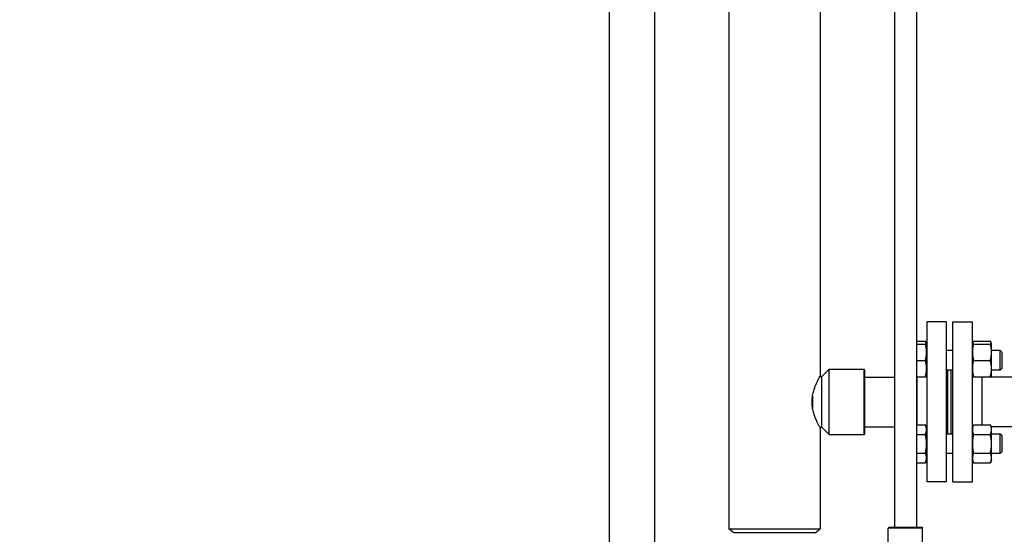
# Model space of a CAD drawing. Header units: inches. Extents: x 18 to 846, y -44 to 561.
# Tile 33 of 256: x 56 to 93, y 217 to 236. Entities that reach past the tile are written whole.
import ezdxf

# ---------------------------------------------------------------- set-up
doc = ezdxf.new("R2010")
doc.units = ezdxf.units.IN
doc.header["$LTSCALE"] = 24
doc.header["$MEASUREMENT"] = 0
doc.layers.add('Dimension (ANSI)', color=7, linetype='Continuous', lineweight=25)
doc.layers.add('Visible (ANSI)', color=7, linetype='Continuous', lineweight=30)
doc.styles.add('Note Text (ANSI)', font='tahoma.ttf')
doc.dimstyles.new('SB Fraction-16 (ANSI)', dxfattribs={"dimscale": 24, "dimtxt": 0.125, "dimasz": 0.098425, "dimexe": 0.125, "dimexo": 0.0625, "dimgap": 0.031496, "dimtad": 0, "dimtih": 1, "dimtoh": 1, "dimdec": 4, "dimrnd": 1e-08, "dimzin": 0, "dimdsep": 46, "dimlunit": 5, "dimtxsty": 'Note Text (ANSI)', "dimcen": 0.09, "dimdle": 0.393701, "dimclrd": 256, "dimclre": 256, "dimclrt": 256, "dimadec": 0, "dimazin": 3, "dimtfac": 0.96, "dimtofl": 0, "dimtmove": 0, "dimatfit": 3, "dimfxl": 1, "dimfrac": 2, "dimtolj": 1, "dimtzin": 12, "dimlwd": -1, "dimlwe": -1, "dimarcsym": 0})

# ---------------------------------------------------------------- blocks, each defined once
blk = doc.blocks.new('*D15')
at = {"layer": 'Defpoints', "color": 0, "transparency": 16777216}
for p in [(120.789, 378.582), (45.556, 94.87), (90.664, 94.87)]:
    blk.add_point(p, dxfattribs=at)
at = {"layer": 'Dimension (ANSI)', "transparency": 16777216}
for p, q in [((119.289, 378.582), (42.556, 378.582)), ((45.556, 376.219), (45.556, 240.375)), ((45.556, 97.232), (45.556, 235.076)), ((89.164, 94.87), (42.556, 94.87))]:
    blk.add_line(p, q, dxfattribs=at)
for points in [[(45.162, 376.219), (45.95, 376.219), (45.556, 378.582)], [(45.162, 97.232), (45.95, 97.232), (45.556, 94.87)]]:
    blk.add_solid(points, dxfattribs=at)
at = {"layer": 'Dimension (ANSI)', "transparency": 16777216, "insert": (36.416, 239.62), "char_height": 3, "attachment_point": 1, "style": 'Note Text (ANSI)'}
blk.add_mtext('\\A1;283 11/16', dxfattribs=at)

msp = doc.modelspace()

# ---------------------------------------------------------------- linework, layer by layer
at = {"layer": 'Visible (ANSI)'}
for p, q in [((78.16374, 256.8315), (78.16374, 108.966)), ((79.91374, 191.394), (79.91374, 255.0815)), ((82.73448, 247.079), (82.73448, 216.7944)), ((89.06448, 246.0875), (89.06448, 216.84941)), ((89.90448, 246.0875), (89.90448, 216.84941)), ((86.23448, 242.59713), (86.23448, 222.644)), ((90.29948, 224.704), (90.29948, 218.584)), ((91.04948, 224.704), (90.29948, 224.704)), ((91.04948, 224.704), (91.04948, 218.584)), ((91.29448, 218.59284), (91.29448, 224.71284)), ((91.29448, 224.71284), (92.04448, 224.71284)), ((92.04448, 218.59284), (92.04448, 224.71284)), ((89.90448, 223.96552), (90.24939, 223.96552)), ((90.29448, 223.86883), (90.24939, 223.96552)), ((92.04448, 223.86883), (92.08957, 223.96552)), ((92.08957, 223.96552), (92.73339, 223.96552)), ((92.77848, 223.86883), (92.73339, 223.96552)), ((89.90448, 223.85999), (90.24939, 223.85999)), ((90.29448, 223.85999), (90.29448, 223.86883)), ((90.29448, 223.54749), (90.29448, 223.85999)), ((90.29948, 223.60999), (90.29448, 223.60999)), ((90.29448, 222.92249), (90.29448, 223.54749)), ((91.29448, 223.60999), (91.04948, 223.60999)), ((92.08957, 223.85999), (92.73339, 223.85999)), ((92.77848, 223.85999), (92.77848, 223.86883)), ((92.77848, 223.54749), (92.77848, 223.85999)), ((93.10698, 223.60999), (92.77848, 223.60999)), ((92.77848, 222.92249), (92.77848, 223.54749)), ((93.10698, 222.85999), (93.10698, 223.60999)), ((93.16948, 223.54749), (93.10698, 223.60999)), ((93.16948, 223.54749), (93.16948, 222.92249)), ((89.90448, 223.23499), (90.24939, 223.23499)), ((92.08957, 223.23499), (92.73339, 223.23499)), ((86.29698, 222.61275), (86.57823, 222.894)), ((86.57823, 220.394), (86.57823, 222.894)), ((86.57823, 222.894), (87.90636, 222.894)), ((87.90636, 220.394), (87.90636, 222.894)), ((87.92198, 222.87838), (87.90636, 222.894)), ((87.92198, 222.87838), (87.92198, 220.40963)), ((90.29448, 222.60999), (90.29448, 222.92249)), ((90.29948, 222.85999), (90.29448, 222.85999)), ((91.29448, 222.85999), (91.04948, 222.85999)), ((91.10948, 220.41917), (91.10948, 222.85999)), ((91.22948, 220.41917), (91.22948, 222.85999)), ((91.23448, 220.41917), (91.23448, 222.85999)), ((92.77848, 222.60999), (92.77848, 222.92249)), ((93.10698, 222.85999), (92.77848, 222.85999)), ((93.16948, 222.92249), (93.10698, 222.85999)), ((86.21681, 222.61275), (86.29698, 222.61275)), ((86.29698, 220.67525), (86.29698, 222.61275)), ((87.92198, 222.594), (89.06448, 222.594)), ((89.90448, 222.60999), (90.24939, 222.60999)), ((89.90448, 222.594), (89.91948, 222.594)), ((89.91948, 222.60999), (89.91948, 220.76586)), ((92.08957, 222.60999), (92.73339, 222.60999)), ((92.42448, 220.76586), (92.42448, 222.60999)), ((92.42448, 222.60284), (110.06448, 222.60284)), ((92.77436, 222.60999), (92.77102, 222.60284)), ((85.92198, 221.5815), (85.92198, 221.7065)), ((85.93761, 221.86552), (85.93761, 221.42248)), ((86.21681, 220.67525), (86.29698, 220.67525)), ((86.23448, 220.644), (86.23448, 216.7944)), ((86.29698, 220.67525), (86.57823, 220.394)), ((87.92198, 220.694), (89.06448, 220.694)), ((89.90448, 220.76586), (90.24939, 220.76586)), ((90.29448, 220.66917), (90.24939, 220.76586)), ((90.29448, 220.58544), (90.29448, 220.66917)), ((90.29448, 220.04417), (90.29448, 220.58544)), ((92.04448, 220.66917), (92.08957, 220.76586)), ((92.08957, 220.76586), (92.73339, 220.76586)), ((92.77848, 220.66917), (92.73339, 220.76586)), ((92.76278, 220.70284), (94.82257, 220.70284)), ((92.77848, 220.58544), (92.77848, 220.66917)), ((92.77848, 220.04417), (92.77848, 220.58544)), ((86.57823, 220.394), (87.90636, 220.394)), ((87.92198, 220.40963), (87.90636, 220.394)), ((89.90448, 220.40502), (90.24939, 220.40502)), ((90.29948, 220.41917), (90.29448, 220.41917)), ((91.29448, 220.41917), (91.04948, 220.41917)), ((92.08957, 220.40502), (92.73339, 220.40502)), ((93.10698, 220.41917), (92.77848, 220.41917)), ((93.10698, 219.66917), (93.10698, 220.41917)), ((93.16948, 220.35667), (93.10698, 220.41917)), ((93.16948, 220.35667), (93.16948, 219.73167)), ((90.29448, 219.50291), (90.29448, 220.04417)), ((92.77848, 219.50291), (92.77848, 220.04417)), ((89.90448, 219.68333), (90.24939, 219.68333)), ((90.29448, 219.41917), (90.24939, 219.32249)), ((90.29948, 219.66917), (90.29448, 219.66917)), ((90.29448, 219.41917), (90.29448, 219.50291)), ((91.29448, 219.66917), (91.04948, 219.66917)), ((92.04448, 219.41917), (92.08957, 219.32249)), ((92.08957, 219.68333), (92.73339, 219.68333)), ((92.77848, 219.41917), (92.73339, 219.32249)), ((93.10698, 219.66917), (92.77848, 219.66917)), ((92.77848, 219.41917), (92.77848, 219.50291)), ((93.16948, 219.73167), (93.10698, 219.66917)), ((89.90448, 219.32249), (90.24939, 219.32249)), ((92.08957, 219.32249), (92.73339, 219.32249)), ((91.04948, 218.584), (90.29948, 218.584)), ((91.29448, 218.59284), (92.04448, 218.59284)), ((82.73448, 216.7944), (86.23448, 216.7944)), ((82.93048, 216.644), (82.73448, 216.7944)), ((86.03848, 216.644), (86.23448, 216.7944)), ((88.85948, 216.84941), (88.82823, 216.81816)), ((90.14073, 216.81816), (88.82823, 216.81816)), ((88.82823, 216.14391), (88.82823, 216.81816)), ((88.85948, 216.84941), (90.10948, 216.84941)), ((90.10948, 216.84941), (90.14073, 216.81816)), ((90.14073, 216.14391), (90.14073, 216.81816)), ((86.03848, 216.644), (82.93048, 216.644))]:
    msp.add_line(p, q, dxfattribs=at)
for points, weights in [([(90.28623, 223.85999), (90.27542, 223.9097), (90.24939, 223.96552)], [1.01862454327, 1.02156523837, 1]), ([(92.08957, 223.96552), (92.06354, 223.9097), (92.05273, 223.85999)], [1, 1.02156523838, 1.01862454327]), ([(92.77023, 223.85999), (92.75942, 223.9097), (92.73339, 223.96552)], [1.01862454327, 1.02156523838, 1]), ([(90.24939, 223.85999), (90.29448, 223.85999), (90.29448, 223.85999)], [1, 1.0379548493, 1]), ([(90.29448, 223.54749), (90.29448, 223.69252), (90.24939, 223.85999)], [1, 1.0379548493, 1]), ([(90.24939, 223.23499), (90.29448, 223.40246), (90.29448, 223.54749)], [1, 1.0379548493, 1]), ([(92.04448, 223.85999), (92.04448, 223.85999), (92.08957, 223.85999)], [1, 1.0379548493, 1]), ([(92.08957, 223.85999), (92.04448, 223.69252), (92.04448, 223.54749)], [1, 1.0379548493, 1]), ([(92.04448, 223.54749), (92.04448, 223.40246), (92.08957, 223.23499)], [1, 1.0379548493, 1]), ([(92.73339, 223.85999), (92.77848, 223.85999), (92.77848, 223.85999)], [1, 1.0379548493, 1]), ([(92.77848, 223.54749), (92.77848, 223.69252), (92.73339, 223.85999)], [1, 1.0379548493, 1]), ([(92.73339, 223.23499), (92.77848, 223.40246), (92.77848, 223.54749)], [1, 1.0379548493, 1]), ([(90.29448, 222.92249), (90.29448, 223.06752), (90.24939, 223.23499)], [1, 1.0379548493, 1]), ([(92.08957, 223.23499), (92.04448, 223.06752), (92.04448, 222.92249)], [1, 1.0379548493, 1]), ([(92.77848, 222.92249), (92.77848, 223.06752), (92.73339, 223.23499)], [1, 1.0379548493, 1]), ([(90.24939, 222.60999), (90.29448, 222.77746), (90.29448, 222.92249)], [1, 1.0379548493, 1]), ([(92.04448, 222.92249), (92.04448, 222.77746), (92.08957, 222.60999)], [1, 1.0379548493, 1]), ([(92.73339, 222.60999), (92.77848, 222.77746), (92.77848, 222.92249)], [1, 1.0379548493, 1]), ([(90.29448, 222.60999), (90.29448, 222.60999), (90.24939, 222.60999)], [1, 1.0379548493, 1]), ([(92.08957, 222.60999), (92.04448, 222.60999), (92.04448, 222.60999)], [1, 1.0379548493, 1]), ([(92.77848, 222.60999), (92.77848, 222.60999), (92.73339, 222.60999)], [1, 1.0379548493, 1]), ([(92.764, 222.60284), (92.76502, 222.60643), (92.76596, 222.60999)], [1.01858442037, 1.01880324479, 1.01890022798]), ([(90.29448, 220.58544), (90.29448, 220.66917), (90.24939, 220.76586)], [1, 1.0379548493, 1]), ([(90.24939, 220.40502), (90.29448, 220.50171), (90.29448, 220.58544)], [1, 1.0379548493, 1]), ([(92.08957, 220.76586), (92.04448, 220.66917), (92.04448, 220.58544)], [1, 1.0379548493, 1]), ([(92.04448, 220.58544), (92.04448, 220.50171), (92.08957, 220.40502)], [1, 1.0379548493, 1]), ([(92.77848, 220.58544), (92.77848, 220.66917), (92.73339, 220.76586)], [1, 1.0379548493, 1]), ([(92.73339, 220.40502), (92.77848, 220.50171), (92.77848, 220.58544)], [1, 1.0379548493, 1]), ([(90.29448, 220.04417), (90.29448, 220.21164), (90.24939, 220.40502)], [1, 1.0379548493, 1]), ([(92.08957, 220.40502), (92.04448, 220.21164), (92.04448, 220.04417)], [1, 1.0379548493, 1]), ([(92.77848, 220.04417), (92.77848, 220.21164), (92.73339, 220.40502)], [1, 1.0379548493, 1]), ([(90.24939, 219.68333), (90.29448, 219.87671), (90.29448, 220.04417)], [1, 1.0379548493, 1]), ([(92.04448, 220.04417), (92.04448, 219.87671), (92.08957, 219.68333)], [1, 1.0379548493, 1]), ([(92.73339, 219.68333), (92.77848, 219.87671), (92.77848, 220.04417)], [1, 1.0379548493, 1]), ([(90.29448, 219.50291), (90.29448, 219.58664), (90.24939, 219.68333)], [1, 1.0379548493, 1]), ([(90.24939, 219.32249), (90.29448, 219.41917), (90.29448, 219.50291)], [1, 1.0379548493, 1]), ([(92.08957, 219.68333), (92.04448, 219.58664), (92.04448, 219.50291)], [1, 1.0379548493, 1]), ([(92.04448, 219.50291), (92.04448, 219.41917), (92.08957, 219.32249)], [1, 1.0379548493, 1]), ([(92.77848, 219.50291), (92.77848, 219.58664), (92.73339, 219.68333)], [1, 1.0379548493, 1]), ([(92.73339, 219.32249), (92.77848, 219.41917), (92.77848, 219.50291)], [1, 1.0379548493, 1])]:
    msp.add_rational_spline(points, weights, degree=2, dxfattribs=at)
for points, knots in [([(85.92062, 221.644), (85.92062, 221.70871), (85.92513, 221.77492), (85.94279, 221.90541), (85.9559, 221.9697), (85.98777, 222.09219), (86.0065, 222.15051), (86.04562, 222.25813), (86.06597, 222.30743), (86.10446, 222.39456), (86.12404, 222.43562), (86.16045, 222.50851), (86.17725, 222.54035), (86.20509, 222.59188), (86.21615, 222.61162), (86.23085, 222.63768), (86.23448, 222.644), (86.23448, 222.644)], [0, 0, 0, 0, 0.49306892, 0.49306892, 0.98613784, 0.98613784, 1.47920675, 1.47920675, 1.97227567, 1.97227567, 2.46283434, 2.46283434, 2.953393, 2.953393, 3.44395167, 3.44395167, 3.93451034, 3.93451034, 3.93451034, 3.93451034]), ([(86.23448, 220.644), (86.23448, 220.644), (86.23085, 220.65032), (86.21615, 220.67639), (86.20509, 220.69612), (86.17725, 220.74766), (86.16045, 220.7795), (86.12404, 220.85239), (86.10446, 220.89344), (86.06597, 220.98057), (86.04562, 221.02987), (86.0065, 221.13749), (85.98777, 221.19582), (85.9559, 221.31831), (85.94279, 221.3826), (85.92513, 221.51309), (85.92062, 221.57929), (85.92062, 221.644)], [11.80353102, 11.80353102, 11.80353102, 11.80353102, 12.29408968, 12.29408968, 12.78464835, 12.78464835, 13.27520702, 13.27520702, 13.76576568, 13.76576568, 14.2588346, 14.2588346, 14.75190352, 14.75190352, 15.24497244, 15.24497244, 15.73804135, 15.73804135, 15.73804135, 15.73804135])]:
    msp.add_open_spline(points, degree=3, knots=knots, dxfattribs=at)

# ---------------------------------------------------------------- dimensions: what is measured, and where the dimension line sits
at = {"layer": 'Dimension (ANSI)'}
dim = msp.add_linear_dim(base=(45.55597, 94.8698), p1=(120.78874, 378.5815), p2=(90.66374, 94.8698), angle=270, dimstyle='SB Fraction-16 (ANSI)', override={"dimgap": 0.031496, "dimdec": 4, "dimtol": 0, "dimlim": 0, "dimtp": 0, "dimtm": 0, "dimtdec": 2, "dimatfit": 1}, dxfattribs=at)
dim.commit()
dim.dimension.update_dxf_attribs({"geometry": '*D15', "text_midpoint": (45.55597, 237.72565), "dimtype": 160})

doc.saveas('drawing.dxf')
